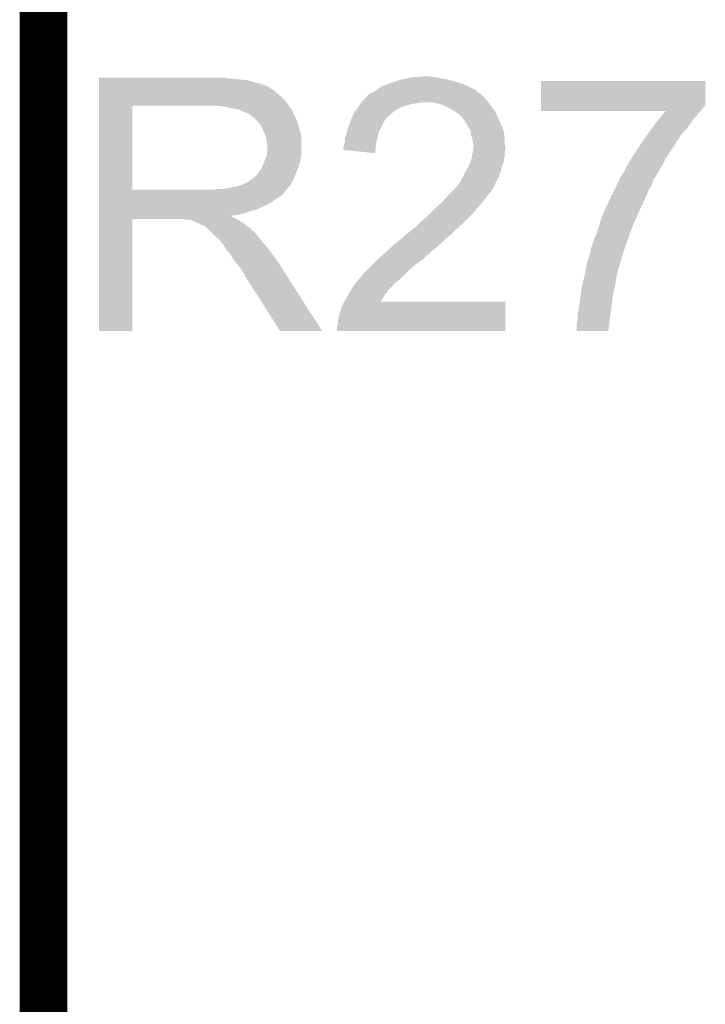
# Model space of a CAD drawing. Extents: x -1.3 to 24.2, y -3.9 to 53.4.
# Tile 33 of 57: x -1.3 to 0.8, y 26.1 to 29.2. Entities that reach past the tile are written whole.
import ezdxf

# ---------------------------------------------------------------- set-up
doc = ezdxf.new("R2010")
doc.units = 0
doc.layers.add('TWO-WIRE_ETH_3_CLICK_V103_GKO', color=9, linetype='CONTINUOUS')
doc.layers.add('TWO-WIRE_ETH_3_CLICK_V103_GTO', color=11, linetype='CONTINUOUS')

msp = doc.modelspace()

# ---------------------------------------------------------------- linework, layer by layer
at = {"layer": 'TWO-WIRE_ETH_3_CLICK_V103_GKO', "const_width": 0.1524}
msp.add_lwpolyline([(-1.27, -3.81), (-1.27, 50.1396)], dxfattribs=at)
at = {"layer": 'TWO-WIRE_ETH_3_CLICK_V103_GTO'}
for points in [[(-0.06858, 29.03474), (-0.045718, 29.03728), (-0.025398, 29.03474), (-0.035558, 29.03728)], [(-1.09218, 29.02712), (-1.092178, 29.0322), (-0.64516, 29.02712), (-0.69596, 29.0322)], [(-1.09218, 29.02458), (-1.09218, 29.02712), (-0.617218, 29.02458), (-0.64516, 29.02712)], [(-1.09218, 29.01696), (-1.09218, 29.02458), (-0.591822, 29.01696), (-0.617218, 29.02458)], [(-1.09218, 29.014418), (-1.09218, 29.01696), (-0.579118, 29.014418), (-0.591822, 29.01696)], [(-1.09218, 29.00934), (-1.09218, 29.014418), (-0.566422, 29.00934), (-0.579118, 29.014418)], [(-1.09218, 29.0068), (-1.09218, 29.00934), (-0.5588, 29.0068), (-0.566422, 29.00934)], [(-1.09218, 29.00172), (-1.09218, 29.0068), (-0.548642, 29.00172), (-0.5588, 29.0068)], [(-0.195582, 28.99918), (-0.182882, 29.0068), (0.1016, 28.99918), (0.08636, 29.0068)], [(-0.182882, 29.0068), (-0.176532, 29.00934), (0.08636, 29.0068), (0.08128, 29.00934)], [(-0.176532, 29.00934), (-0.170182, 29.01188), (0.08128, 29.00934), (0.07366, 29.01188)], [(-0.170182, 29.01188), (-0.14732, 29.0195), (0.07366, 29.01188), (0.050798, 29.0195)], [(-0.14732, 29.0195), (-0.124458, 29.02712), (0.050798, 29.0195), (0.02032, 29.02712)], [(-0.124458, 29.02712), (-0.106678, 29.02966), (0.02032, 29.02712), (0.007622, 29.02966)], [(-0.106678, 29.02966), (-0.088898, 29.03474), (0.007622, 29.02966), (-0.017778, 29.03474)], [(0.322584, 28.943294), (0.3226, 29.022018), (0.848354, 28.943294), (0.84836, 29.022018)], [(0.3226, 29.022018), (0.322602, 29.02204), (0.84836, 29.022018), (0.322602, 29.02204)], [(-1.09218, 28.9941), (-1.09218, 29.00172), (-0.53594, 28.9941), (-0.548642, 29.00172)], [(-1.09218, 28.9687), (-1.09218, 28.9941), (-0.505458, 28.9687), (-0.53594, 28.9941)], [(-0.236228, 28.971232), (-0.226056, 28.9814), (0.1397, 28.971232), (0.127, 28.9814)], [(-0.226056, 28.9814), (-0.218436, 28.983942), (0.127, 28.9814), (0.12395, 28.983942)], [(-0.218436, 28.983942), (-0.203202, 28.9941), (0.12395, 28.983942), (0.111758, 28.9941)], [(-0.203202, 28.9941), (-0.195582, 28.99918), (0.111758, 28.9941), (0.1016, 28.99918)], [(-1.092188, 28.674082), (-1.092182, 28.9433), (-0.98552, 28.674082), (-0.985498, 28.9433)], [(-1.092182, 28.950922), (-1.09218, 28.9687), (-0.49022, 28.950922), (-0.505458, 28.9687)], [(-1.092182, 28.9433), (-1.092182, 28.950922), (-0.484776, 28.9433), (-0.49022, 28.950922)], [(-0.695958, 28.94076), (-0.72898, 28.9433), (-0.48296, 28.94076), (-0.484776, 28.9433)], [(-0.26416, 28.93568), (-0.25908, 28.9433), (-0.129542, 28.93568), (-0.10922, 28.9433)], [(-0.25908, 28.9433), (-0.255694, 28.94838), (-0.10922, 28.9433), (-0.091442, 28.94838)], [(-0.255694, 28.94838), (-0.254, 28.95092), (-0.091442, 28.94838), (-0.07366, 28.95092)], [(-0.254, 28.95092), (-0.251968, 28.95346), (-0.07366, 28.95092), (-0.060962, 28.95346)], [(-0.251968, 28.95346), (-0.24384, 28.96362), (0.15494, 28.95346), (0.144782, 28.96362)], [(-0.24384, 28.96362), (-0.238774, 28.968686), (0.144782, 28.96362), (0.142246, 28.968686)], [(-0.238774, 28.968686), (-0.23876, 28.9687), (0.142246, 28.968686), (0.139722, 28.9687)], [(-0.23876, 28.9687), (-0.236228, 28.971232), (0.139722, 28.9687), (0.1397, 28.971232)], [(-0.002542, 28.94838), (-0.025402, 28.95346), (0.158328, 28.94838), (0.15494, 28.95346)], [(0.004232, 28.94584), (-0.002542, 28.94838), (0.16002, 28.94584), (0.158328, 28.94838)], [(0.01778, 28.94076), (0.004232, 28.94584), (0.16383, 28.94076), (0.16002, 28.94584)], [(0.322582, 28.93568), (0.322584, 28.943294), (0.84074, 28.93568), (0.848354, 28.943294)], [(-0.657854, 28.933138), (-0.695958, 28.94076), (-0.477518, 28.933138), (-0.48296, 28.94076)], [(-0.645158, 28.930598), (-0.657854, 28.933138), (-0.47498, 28.930598), (-0.477518, 28.933138)], [(-0.645152, 28.930596), (-0.645158, 28.930598), (-0.47498, 28.930596), (-0.47498, 28.930598)], [(-0.629918, 28.92298), (-0.645152, 28.930596), (-0.47244, 28.92298), (-0.47498, 28.930596)], [(-0.614678, 28.917898), (-0.629918, 28.92298), (-0.469898, 28.917898), (-0.47244, 28.92298)], [(-0.60452, 28.910278), (-0.614678, 28.917898), (-0.466088, 28.910278), (-0.469898, 28.917898)], [(-0.280092, 28.910282), (-0.274318, 28.92298), (-0.1651, 28.910282), (-0.150284, 28.92298)], [(-0.274318, 28.92298), (-0.272288, 28.92552), (-0.150284, 28.92298), (-0.14732, 28.92552)], [(-0.272288, 28.92552), (-0.26416, 28.93568), (-0.14732, 28.92552), (-0.129542, 28.93568)], [(0.03302, 28.93314), (0.01778, 28.94076), (0.169546, 28.93314), (0.16383, 28.94076)], [(0.045722, 28.92552), (0.03302, 28.93314), (0.17526, 28.92552), (0.169546, 28.93314)], [(0.045726, 28.925518), (0.045722, 28.92552), (0.17526, 28.925518), (0.17526, 28.92552)], [(0.06096, 28.91536), (0.045726, 28.925518), (0.179776, 28.91536), (0.17526, 28.925518)], [(0.063502, 28.912818), (0.06096, 28.91536), (0.180906, 28.912818), (0.179776, 28.91536)], [(0.071966, 28.90266), (0.063502, 28.912818), (0.18542, 28.90266), (0.180906, 28.912818)], [(0.32258, 28.928058), (0.322582, 28.93568), (0.835658, 28.928058), (0.84074, 28.93568)], [(0.32258, 28.925542), (0.32258, 28.928058), (0.833142, 28.925542), (0.835658, 28.928058)], [(0.721312, 28.92552), (0.32258, 28.925542), (0.83312, 28.92552), (0.833142, 28.925542)], [(0.708438, 28.91028), (0.717018, 28.920438), (0.820418, 28.91028), (0.82804, 28.920438)], [(0.717018, 28.920438), (0.721312, 28.92552), (0.82804, 28.920438), (0.83312, 28.92552)], [(-0.599434, 28.9052), (-0.60452, 28.910278), (-0.463548, 28.9052), (-0.466088, 28.910278)], [(-0.596894, 28.905194), (-0.599434, 28.9052), (-0.463546, 28.905194), (-0.463548, 28.9052)], [(-0.589278, 28.897578), (-0.596894, 28.905194), (-0.459738, 28.897578), (-0.463546, 28.905194)], [(-0.58166, 28.88996), (-0.589278, 28.897578), (-0.457562, 28.88996), (-0.459738, 28.897578)], [(-0.574886, 28.8798), (-0.58166, 28.88996), (-0.45466, 28.8798), (-0.457562, 28.88996)], [(-0.5715, 28.87472), (-0.574886, 28.8798), (-0.452966, 28.87472), (-0.45466, 28.8798)], [(-0.297178, 28.8671), (-0.292562, 28.879798), (-0.192678, 28.8671), (-0.18542, 28.879798)], [(-0.292562, 28.879798), (-0.287944, 28.8925), (-0.18542, 28.879798), (-0.18034, 28.8925)], [(-0.287944, 28.8925), (-0.28702, 28.895038), (-0.18034, 28.8925), (-0.178438, 28.895038)], [(-0.28702, 28.895038), (-0.283558, 28.902658), (-0.178438, 28.895038), (-0.17272, 28.902658)], [(-0.283558, 28.902658), (-0.280092, 28.910282), (-0.17272, 28.902658), (-0.1651, 28.910282)], [(0.0762, 28.897578), (0.071966, 28.90266), (0.18773, 28.897578), (0.18542, 28.90266)], [(0.086362, 28.879798), (0.0762, 28.897578), (0.195812, 28.879798), (0.18773, 28.897578)], [(0.089748, 28.87472), (0.086362, 28.879798), (0.19812, 28.87472), (0.195812, 28.879798)], [(0.676654, 28.869638), (0.69342, 28.8925), (0.789938, 28.869638), (0.805178, 28.8925)], [(0.69342, 28.8925), (0.699856, 28.90012), (0.805178, 28.8925), (0.81026, 28.90012)], [(0.699856, 28.90012), (0.708438, 28.91028), (0.81026, 28.90012), (0.820418, 28.91028)], [(-0.56388, 28.85694), (-0.5715, 28.87472), (-0.44704, 28.85694), (-0.452966, 28.87472)], [(-0.563878, 28.856938), (-0.56388, 28.85694), (-0.44704, 28.856938), (-0.44704, 28.85694)], [(-0.5588, 28.844238), (-0.563878, 28.856938), (-0.445452, 28.844238), (-0.44704, 28.856938)], [(-0.303954, 28.8417), (-0.29972, 28.854402), (-0.20066, 28.8417), (-0.197486, 28.854402)], [(-0.29972, 28.854402), (-0.298196, 28.862016), (-0.197486, 28.854402), (-0.195582, 28.862016)], [(-0.298196, 28.862016), (-0.297178, 28.8671), (-0.195582, 28.862016), (-0.192678, 28.8671)], [(0.096516, 28.864564), (0.089748, 28.87472), (0.202182, 28.864564), (0.19812, 28.87472)], [(0.096882, 28.862016), (0.096516, 28.864564), (0.2032, 28.862016), (0.202182, 28.864564)], [(0.09906, 28.846784), (0.096882, 28.862016), (0.205378, 28.846784), (0.2032, 28.862016)], [(0.65317, 28.83662), (0.66548, 28.8544), (0.762, 28.83662), (0.7747, 28.8544)], [(0.66548, 28.8544), (0.676654, 28.869638), (0.7747, 28.8544), (0.789938, 28.869638)], [(-0.557528, 28.836618), (-0.5588, 28.844238), (-0.4445, 28.836618), (-0.445452, 28.844238)], [(-0.55626, 28.829), (-0.557528, 28.836618), (-0.4445, 28.829), (-0.4445, 28.836618)], [(-0.55372, 28.818838), (-0.55626, 28.829), (-0.4445, 28.818838), (-0.4445, 28.829)], [(-0.55372, 28.795978), (-0.55372, 28.818838), (-0.4445, 28.795978), (-0.4445, 28.818838)], [(-0.30988, 28.811222), (-0.307976, 28.818838), (-0.20644, 28.811222), (-0.20574, 28.818838)], [(-0.307976, 28.818838), (-0.30734, 28.821378), (-0.20574, 28.818838), (-0.205176, 28.821378)], [(-0.30734, 28.821378), (-0.3048, 28.829004), (-0.205176, 28.821378), (-0.203482, 28.829004)], [(-0.3048, 28.829004), (-0.304798, 28.839162), (-0.203482, 28.829004), (-0.201224, 28.839162)], [(-0.304798, 28.839162), (-0.303954, 28.8417), (-0.201224, 28.839162), (-0.20066, 28.8417)], [(0.100078, 28.844238), (0.09906, 28.846784), (0.20574, 28.844238), (0.205378, 28.846784)], [(0.104138, 28.834084), (0.100078, 28.844238), (0.20574, 28.834084), (0.20574, 28.844238)], [(0.10414, 28.829), (0.104138, 28.834084), (0.20574, 28.829), (0.20574, 28.834084)], [(0.10414, 28.823924), (0.10414, 28.829), (0.206466, 28.823924), (0.20574, 28.829)], [(0.106678, 28.816302), (0.10414, 28.823924), (0.207554, 28.816302), (0.206466, 28.823924)], [(0.10668, 28.813762), (0.106678, 28.816302), (0.207918, 28.813762), (0.207554, 28.816302)], [(0.62629, 28.79598), (0.64262, 28.82138), (0.7366, 28.79598), (0.752474, 28.82138)], [(0.64262, 28.82138), (0.65317, 28.83662), (0.752474, 28.82138), (0.762, 28.83662)], [(-0.556262, 28.780738), (-0.55372, 28.795978), (-0.4445, 28.780738), (-0.4445, 28.795978)], [(-0.30988, 28.80108), (-0.30988, 28.811222), (-0.20737, 28.80108), (-0.20644, 28.811222)], [(-0.208302, 28.790902), (-0.30988, 28.80108), (-0.208302, 28.790902), (-0.20737, 28.80108)], [(0.101316, 28.780738), (0.104138, 28.793438), (0.20574, 28.780738), (0.20574, 28.793438)], [(0.104138, 28.793438), (0.10414, 28.79344), (0.20574, 28.793438), (0.20574, 28.79344)], [(0.10414, 28.79344), (0.105408, 28.803598), (0.20574, 28.79344), (0.20828, 28.803598)], [(0.105408, 28.803598), (0.106362, 28.811218), (0.20828, 28.803598), (0.20828, 28.811218)], [(0.106362, 28.811218), (0.10668, 28.813762), (0.20828, 28.811218), (0.207918, 28.813762)], [(0.61129, 28.773118), (0.61976, 28.78582), (0.72136, 28.773118), (0.729826, 28.78582)], [(0.61976, 28.78582), (0.62629, 28.79598), (0.729826, 28.78582), (0.7366, 28.79598)], [(-0.56896, 28.750258), (-0.56388, 28.760418), (-0.452968, 28.750258), (-0.449582, 28.760418)], [(-0.56388, 28.760422), (-0.561342, 28.770578), (-0.44958, 28.760422), (-0.447042, 28.770578)], [(-0.56388, 28.760418), (-0.56388, 28.760422), (-0.449582, 28.760418), (-0.44958, 28.760422)], [(-0.561342, 28.770578), (-0.556262, 28.780738), (-0.447042, 28.770578), (-0.4445, 28.780738)], [(0.09144, 28.75026), (0.097152, 28.765498), (0.19812, 28.75026), (0.203198, 28.765498)], [(0.097152, 28.765498), (0.09906, 28.770582), (0.203198, 28.765498), (0.204046, 28.770582)], [(0.09906, 28.770582), (0.101316, 28.780738), (0.204046, 28.770582), (0.20574, 28.780738)], [(0.59588, 28.747718), (0.609598, 28.77058), (0.708658, 28.747718), (0.72009, 28.77058)], [(0.609598, 28.77058), (0.61129, 28.773118), (0.72009, 28.77058), (0.72136, 28.773118)], [(-0.594362, 28.7147), (-0.584202, 28.724858), (-0.466344, 28.7147), (-0.462282, 28.724858)], [(-0.584202, 28.724858), (-0.576584, 28.73755), (-0.462282, 28.724858), (-0.457204, 28.73755)], [(-0.576584, 28.73755), (-0.574054, 28.73756), (-0.457204, 28.73755), (-0.4572, 28.73756)], [(-0.574054, 28.73756), (-0.5715, 28.74264), (-0.4572, 28.73756), (-0.455508, 28.74264)], [(-0.5715, 28.74264), (-0.56896, 28.750258), (-0.455508, 28.74264), (-0.452968, 28.750258)], [(0.072388, 28.714698), (0.08128, 28.732478), (0.187956, 28.714698), (0.193036, 28.732478)], [(0.08128, 28.732478), (0.09144, 28.75026), (0.193036, 28.732478), (0.19812, 28.75026)], [(0.57912, 28.71724), (0.582504, 28.722316), (0.690878, 28.71724), (0.693418, 28.722316)], [(0.582504, 28.722316), (0.584196, 28.724856), (0.693418, 28.722316), (0.69342, 28.724856)], [(0.584196, 28.724856), (0.58928, 28.73248), (0.69342, 28.724856), (0.6985, 28.73248)], [(0.58928, 28.73248), (0.59436, 28.745182), (0.6985, 28.73248), (0.706966, 28.745182)], [(0.59436, 28.745182), (0.59588, 28.747718), (0.706966, 28.745182), (0.708658, 28.747718)], [(-0.63754, 28.689298), (-0.63246, 28.69184), (-0.478794, 28.689298), (-0.477522, 28.69184)], [(-0.63246, 28.69184), (-0.624842, 28.69438), (-0.477522, 28.69184), (-0.476252, 28.69438)], [(-0.624842, 28.69438), (-0.614682, 28.69946), (-0.476252, 28.69438), (-0.473712, 28.69946)], [(-0.614682, 28.69946), (-0.59775, 28.71216), (-0.473712, 28.69946), (-0.46736, 28.71216)], [(-0.59775, 28.71216), (-0.594362, 28.7147), (-0.46736, 28.71216), (-0.466344, 28.7147)], [(0.05232, 28.684218), (0.05842, 28.691846), (0.172718, 28.684218), (0.175768, 28.691846)], [(0.05842, 28.691846), (0.058442, 28.69438), (0.175768, 28.691846), (0.176782, 28.69438)], [(0.058442, 28.69438), (0.060966, 28.694394), (0.176782, 28.69438), (0.176788, 28.694394)], [(0.060966, 28.694394), (0.06223, 28.69692), (0.176788, 28.694394), (0.1778, 28.69692)], [(0.06223, 28.69692), (0.063502, 28.69946), (0.1778, 28.69692), (0.17907, 28.69946)], [(0.063502, 28.69946), (0.066042, 28.702004), (0.17907, 28.69946), (0.180342, 28.702004)], [(0.066042, 28.702004), (0.071118, 28.712156), (0.180342, 28.702004), (0.185418, 28.712156)], [(0.071118, 28.712156), (0.072388, 28.714698), (0.185418, 28.712156), (0.187956, 28.714698)], [(0.563878, 28.686758), (0.571496, 28.701998), (0.67564, 28.686758), (0.68072, 28.701998)], [(0.571496, 28.701998), (0.576576, 28.712156), (0.68072, 28.701998), (0.685798, 28.712156)], [(0.576576, 28.712156), (0.57658, 28.712164), (0.685798, 28.712156), (0.685804, 28.712164)], [(0.57658, 28.712164), (0.576586, 28.714706), (0.685804, 28.712164), (0.688344, 28.714706)], [(0.576586, 28.714706), (0.57912, 28.71724), (0.688344, 28.714706), (0.690878, 28.71724)], [(-1.09219, 28.6639), (-1.092188, 28.67406), (-0.50038, 28.6639), (-0.492254, 28.67406)], [(-1.09219, 28.653738), (-1.09219, 28.6639), (-0.510544, 28.653738), (-0.50038, 28.6639)], [(-1.092188, 28.67406), (-1.092188, 28.674082), (-0.728982, 28.67406), (-0.98552, 28.674082)], [(-0.728982, 28.67406), (-0.711216, 28.676598), (-0.492254, 28.67406), (-0.490222, 28.676598)], [(-0.711216, 28.676598), (-0.7112, 28.6766), (-0.490222, 28.676598), (-0.490222, 28.6766)], [(-0.693422, 28.6766), (-0.675642, 28.67914), (-0.490222, 28.6766), (-0.487682, 28.67914)], [(-0.675642, 28.67914), (-0.65532, 28.68422), (-0.487682, 28.67914), (-0.482602, 28.68422)], [(-0.65532, 28.68422), (-0.640084, 28.686758), (-0.482602, 28.68422), (-0.480064, 28.686758)], [(-0.640084, 28.686758), (-0.640082, 28.68676), (-0.480064, 28.686758), (-0.480062, 28.68676)], [(-0.640082, 28.68676), (-0.63754, 28.689298), (-0.480062, 28.68676), (-0.478794, 28.689298)], [(0.02286, 28.65374), (0.0381, 28.66898), (0.14986, 28.65374), (0.16256, 28.66898)], [(0.0381, 28.66898), (0.048262, 28.679142), (0.16256, 28.66898), (0.169334, 28.679142)], [(0.048262, 28.679142), (0.05232, 28.684218), (0.169334, 28.679142), (0.172718, 28.684218)], [(0.540484, 28.6385), (0.55372, 28.66644), (0.65278, 28.6385), (0.664754, 28.66644)], [(0.55372, 28.66644), (0.557528, 28.674058), (0.664754, 28.66644), (0.66802, 28.674058)], [(0.557528, 28.674058), (0.563878, 28.686758), (0.66802, 28.674058), (0.67564, 28.686758)], [(-1.09219, 28.651198), (-1.09219, 28.653738), (-0.515622, 28.651198), (-0.510544, 28.653738)], [(-1.09219, 28.64612), (-1.09219, 28.651198), (-0.52324, 28.64612), (-0.515622, 28.651198)], [(-1.09219, 28.6385), (-1.09219, 28.64612), (-0.5334, 28.6385), (-0.52324, 28.64612)], [(-1.09219, 28.63342), (-1.09219, 28.6385), (-0.541018, 28.63342), (-0.5334, 28.6385)], [(-1.09219, 28.6258), (-1.09219, 28.63342), (-0.553718, 28.6258), (-0.541018, 28.63342)], [(-0.01478, 28.61564), (0.007388, 28.63596), (0.119382, 28.61564), (0.13716, 28.63596)], [(0.007388, 28.63596), (0.010162, 28.638502), (0.13716, 28.63596), (0.138974, 28.638502)], [(0.010162, 28.638502), (0.022858, 28.653738), (0.138974, 28.638502), (0.149858, 28.653738)], [(0.022858, 28.653738), (0.02286, 28.65374), (0.149858, 28.653738), (0.14986, 28.65374)], [(0.53086, 28.61818), (0.540484, 28.6385), (0.64262, 28.61818), (0.65278, 28.6385)], [(-1.09219, 28.62072), (-1.09219, 28.6258), (-0.56642, 28.62072), (-0.553718, 28.6258)], [(-1.09219, 28.6131), (-1.09219, 28.62072), (-0.581662, 28.6131), (-0.56642, 28.62072)], [(-1.09219, 28.60802), (-1.09219, 28.6131), (-0.5969, 28.60802), (-0.581662, 28.6131)], [(-1.09219, 28.60294), (-1.09219, 28.60802), (-0.61468, 28.60294), (-0.5969, 28.60802)], [(-1.09219, 28.597862), (-1.09219, 28.60294), (-0.62992, 28.597862), (-0.61468, 28.60294)], [(-1.09219, 28.59278), (-1.09219, 28.597862), (-0.650242, 28.59278), (-0.62992, 28.597862)], [(-0.048262, 28.582618), (-0.025402, 28.605478), (0.088898, 28.582618), (0.111758, 28.605478)], [(-0.025402, 28.605478), (-0.02032, 28.61056), (0.111758, 28.605478), (0.115146, 28.61056)], [(-0.02032, 28.61056), (-0.01755, 28.6131), (0.115146, 28.61056), (0.11684, 28.6131)], [(-0.01755, 28.6131), (-0.01478, 28.61564), (0.11684, 28.6131), (0.119382, 28.61564)], [(0.513082, 28.575002), (0.53086, 28.61818), (0.623428, 28.575002), (0.64262, 28.61818)], [(-1.0922, 28.221962), (-1.092192, 28.580058), (-0.985542, 28.221962), (-0.98552, 28.580058)], [(-1.092192, 28.590238), (-1.09219, 28.590266), (-0.670556, 28.590238), (-0.671976, 28.590266)], [(-1.092192, 28.587698), (-1.092192, 28.590238), (-0.665478, 28.587698), (-0.670556, 28.590238)], [(-1.092192, 28.58262), (-1.092192, 28.587698), (-0.657858, 28.58262), (-0.665478, 28.587698)], [(-1.092192, 28.58008), (-1.092192, 28.58262), (-0.65278, 28.58008), (-0.657858, 28.58262)], [(-1.092192, 28.580058), (-1.092192, 28.58008), (-0.98552, 28.580058), (-0.822964, 28.58008)], [(-1.09219, 28.590286), (-1.09219, 28.59278), (-0.671976, 28.590286), (-0.650242, 28.59278)], [(-1.09219, 28.590266), (-1.09219, 28.590286), (-0.671976, 28.590266), (-0.671976, 28.590286)], [(-0.815342, 28.577542), (-0.822964, 28.58008), (-0.647704, 28.577542), (-0.65278, 28.58008)], [(-0.800104, 28.57754), (-0.815342, 28.577542), (-0.647702, 28.57754), (-0.647704, 28.577542)], [(-0.782318, 28.56992), (-0.800104, 28.57754), (-0.63551, 28.56992), (-0.647702, 28.57754)], [(-0.7747, 28.56738), (-0.782318, 28.56992), (-0.631446, 28.56738), (-0.63551, 28.56992)], [(-0.77089, 28.56484), (-0.7747, 28.56738), (-0.627382, 28.56484), (-0.631446, 28.56738)], [(-0.767084, 28.562302), (-0.77089, 28.56484), (-0.623998, 28.562302), (-0.627382, 28.56484)], [(-0.0762, 28.55722), (-0.0635, 28.56992), (0.0635, 28.55722), (0.0762, 28.56992)], [(-0.0635, 28.56992), (-0.048262, 28.582618), (0.0762, 28.56992), (0.088898, 28.582618)], [(0.508, 28.554682), (0.512446, 28.57246), (0.615188, 28.554682), (0.6223, 28.57246)], [(0.512446, 28.57246), (0.513082, 28.575002), (0.6223, 28.57246), (0.623428, 28.575002)], [(-0.759462, 28.55976), (-0.767084, 28.562302), (-0.620608, 28.55976), (-0.623998, 28.562302)], [(-0.754384, 28.557222), (-0.759462, 28.55976), (-0.617224, 28.557222), (-0.620608, 28.55976)], [(-0.751862, 28.55722), (-0.754384, 28.557222), (-0.617222, 28.55722), (-0.617224, 28.557222)], [(-0.75184, 28.55469), (-0.751862, 28.55722), (-0.613848, 28.55469), (-0.617222, 28.55722)], [(-0.74506, 28.549598), (-0.75184, 28.55469), (-0.60706, 28.549598), (-0.613848, 28.55469)], [(-0.741682, 28.54706), (-0.74506, 28.549598), (-0.60452, 28.54706), (-0.60706, 28.549598)], [(-0.726436, 28.531818), (-0.741682, 28.54706), (-0.589278, 28.531818), (-0.60452, 28.54706)], [(-0.10922, 28.53182), (-0.1016, 28.5369), (0.03556, 28.53182), (0.04064, 28.5369)], [(-0.1016, 28.5369), (-0.0889, 28.54706), (0.04064, 28.5369), (0.0508, 28.54706)], [(-0.0889, 28.54706), (-0.076204, 28.557218), (0.0508, 28.54706), (0.063498, 28.557218)], [(-0.076204, 28.557218), (-0.0762, 28.55722), (0.063498, 28.557218), (0.0635, 28.55722)], [(0.49276, 28.516578), (0.50038, 28.53436), (0.600908, 28.516578), (0.60746, 28.53436)], [(0.50038, 28.53436), (0.505142, 28.54706), (0.60746, 28.53436), (0.61214, 28.54706)], [(0.505142, 28.54706), (0.508, 28.554682), (0.61214, 28.54706), (0.615188, 28.554682)], [(-0.71628, 28.521662), (-0.726436, 28.531818), (-0.581152, 28.521662), (-0.589278, 28.531818)], [(-0.71289, 28.51912), (-0.71628, 28.521662), (-0.57912, 28.51912), (-0.581152, 28.521662)], [(-0.706122, 28.514042), (-0.71289, 28.51912), (-0.574888, 28.514042), (-0.57912, 28.51912)], [(-0.701042, 28.506422), (-0.706122, 28.514042), (-0.568538, 28.506422), (-0.574888, 28.514042)], [(-0.699768, 28.50388), (-0.701042, 28.506422), (-0.56642, 28.50388), (-0.568538, 28.506422)], [(-0.698506, 28.501354), (-0.699768, 28.50388), (-0.564254, 28.501354), (-0.56642, 28.50388)], [(-0.695972, 28.501338), (-0.698506, 28.501354), (-0.56424, 28.501338), (-0.564254, 28.501354)], [(-0.687254, 28.486102), (-0.695972, 28.501338), (-0.55118, 28.486102), (-0.56424, 28.501338)], [(-0.14986, 28.496258), (-0.140546, 28.50388), (-0.003812, 28.496258), (0.00508, 28.50388)], [(-0.140546, 28.50388), (-0.121922, 28.519118), (0.00508, 28.50388), (0.020318, 28.519118)], [(-0.121922, 28.519118), (-0.121918, 28.519122), (0.020318, 28.519118), (0.020322, 28.519122)], [(-0.121918, 28.519122), (-0.10922, 28.53182), (0.020322, 28.519122), (0.03556, 28.53182)], [(0.486834, 28.4988), (0.49276, 28.516578), (0.59436, 28.4988), (0.600908, 28.516578)], [(-0.685802, 28.483562), (-0.687254, 28.486102), (-0.549274, 28.483562), (-0.55118, 28.486102)], [(-0.6731, 28.46832), (-0.685802, 28.483562), (-0.537844, 28.46832), (-0.549274, 28.483562)], [(-0.18066, 28.468318), (-0.177808, 28.470854), (-0.035564, 28.468318), (-0.033026, 28.470854)], [(-0.177808, 28.470854), (-0.1778, 28.47086), (-0.033026, 28.470854), (-0.033026, 28.47086)], [(-0.1778, 28.47086), (-0.175018, 28.47339), (-0.033026, 28.47086), (-0.03302, 28.47339)], [(-0.175018, 28.47339), (-0.158242, 28.48864), (-0.03302, 28.47339), (-0.012698, 28.48864)], [(-0.158242, 28.48864), (-0.14986, 28.496258), (-0.012698, 28.48864), (-0.003812, 28.496258)], [(0.477518, 28.46324), (0.48006, 28.4734), (0.583044, 28.46324), (0.586278, 28.4734)], [(0.48006, 28.4734), (0.482602, 28.4861), (0.586278, 28.4734), (0.590318, 28.4861)], [(0.482602, 28.4861), (0.486834, 28.4988), (0.590318, 28.4861), (0.59436, 28.4988)], [(-0.671512, 28.46578), (-0.6731, 28.46832), (-0.53594, 28.46578), (-0.537844, 28.46832)], [(-0.6604, 28.448002), (-0.671512, 28.46578), (-0.523494, 28.448002), (-0.53594, 28.46578)], [(-0.653866, 28.44038), (-0.6604, 28.448002), (-0.51816, 28.44038), (-0.523494, 28.448002)], [(-0.64516, 28.430222), (-0.653866, 28.44038), (-0.511664, 28.430222), (-0.51816, 28.44038)], [(-0.21844, 28.43276), (-0.2032, 28.448), (-0.08128, 28.43276), (-0.06096, 28.448)], [(-0.2032, 28.448), (-0.20066, 28.45054), (-0.06096, 28.448), (-0.05715, 28.45054)], [(-0.20066, 28.45054), (-0.197804, 28.45308), (-0.05715, 28.45054), (-0.05334, 28.45308)], [(-0.197804, 28.45308), (-0.183518, 28.465778), (-0.05334, 28.45308), (-0.04064, 28.465778)], [(-0.183518, 28.465778), (-0.18066, 28.468318), (-0.04064, 28.465778), (-0.035564, 28.468318)], [(0.468696, 28.432758), (0.469764, 28.437836), (0.574038, 28.432758), (0.57404, 28.437836)], [(0.469764, 28.437836), (0.470834, 28.44292), (0.57404, 28.437836), (0.57658, 28.44292)], [(0.470834, 28.44292), (0.47244, 28.450542), (0.57658, 28.44292), (0.579004, 28.450542)], [(0.47244, 28.450542), (0.472446, 28.453086), (0.579004, 28.450542), (0.579814, 28.453086)], [(0.472446, 28.453086), (0.47498, 28.455624), (0.579814, 28.453086), (0.580622, 28.455624)], [(0.47498, 28.455624), (0.477518, 28.46324), (0.580622, 28.455624), (0.583044, 28.46324)], [(-0.634998, 28.41498), (-0.64516, 28.430222), (-0.50192, 28.41498), (-0.511664, 28.430222)], [(-0.62738, 28.402278), (-0.634998, 28.41498), (-0.493798, 28.402278), (-0.50192, 28.41498)], [(-0.248916, 28.399748), (-0.243838, 28.407362), (-0.116834, 28.399748), (-0.10922, 28.407362)], [(-0.243838, 28.407362), (-0.236218, 28.414982), (-0.10922, 28.407362), (-0.1016, 28.414982)], [(-0.236218, 28.414982), (-0.21844, 28.43276), (-0.1016, 28.414982), (-0.08128, 28.43276)], [(0.46228, 28.40228), (0.465486, 28.417518), (0.565912, 28.40228), (0.56896, 28.417518)], [(0.465486, 28.417518), (0.468696, 28.432758), (0.56896, 28.417518), (0.574038, 28.432758)], [(-0.622306, 28.392134), (-0.62738, 28.402278), (-0.487312, 28.392134), (-0.493798, 28.402278)], [(-0.619782, 28.39212), (-0.622306, 28.392134), (-0.487304, 28.39212), (-0.487312, 28.392134)], [(-0.61976, 28.389584), (-0.619782, 28.39212), (-0.485682, 28.389584), (-0.487304, 28.39212)], [(-0.513084, 28.22195), (-0.61976, 28.389584), (-0.378506, 28.22195), (-0.485682, 28.389584)], [(-0.274688, 28.369256), (-0.269242, 28.376878), (-0.149862, 28.369256), (-0.142242, 28.376878)], [(-0.269242, 28.376878), (-0.26924, 28.37688), (-0.142242, 28.376878), (-0.14224, 28.37688)], [(-0.26924, 28.37688), (-0.264798, 28.38196), (-0.14224, 28.37688), (-0.13462, 28.38196)], [(-0.264798, 28.38196), (-0.25146, 28.397206), (-0.13462, 28.38196), (-0.119376, 28.397206)], [(-0.25146, 28.397206), (-0.251438, 28.39974), (-0.119376, 28.397206), (-0.116842, 28.39974)], [(-0.251438, 28.39974), (-0.248916, 28.399748), (-0.116842, 28.39974), (-0.116834, 28.399748)], [(0.452754, 28.361638), (0.4572, 28.37942), (0.5588, 28.361638), (0.561762, 28.37942)], [(0.4572, 28.37942), (0.460022, 28.39212), (0.561762, 28.37942), (0.56388, 28.39212)], [(0.460022, 28.39212), (0.46228, 28.40228), (0.56388, 28.39212), (0.565912, 28.40228)], [(-0.295004, 28.33624), (-0.289198, 28.3464), (-0.1778, 28.33624), (-0.17018, 28.3464)], [(-0.289198, 28.3464), (-0.284844, 28.35402), (-0.17018, 28.3464), (-0.1651, 28.35402)], [(-0.284844, 28.35402), (-0.28194, 28.359102), (-0.1651, 28.35402), (-0.160018, 28.359102)], [(-0.28194, 28.359102), (-0.28013, 28.361638), (-0.160018, 28.359102), (-0.15748, 28.361638)], [(-0.28013, 28.361638), (-0.278314, 28.364178), (-0.15748, 28.361638), (-0.152406, 28.364178)], [(-0.278314, 28.364178), (-0.274688, 28.369256), (-0.152406, 28.364178), (-0.149862, 28.369256)], [(0.44704, 28.31846), (0.450214, 28.343858), (0.550332, 28.31846), (0.55372, 28.343858)], [(0.450214, 28.343858), (0.45212, 28.3591), (0.55372, 28.343858), (0.558074, 28.3591)], [(0.45212, 28.3591), (0.452754, 28.361638), (0.558074, 28.3591), (0.5588, 28.361638)], [(-0.30988, 28.310838), (-0.306846, 28.315898), (0.208278, 28.310838), (0.20828, 28.315898)], [(-0.306846, 28.315898), (-0.306832, 28.31592), (0.20828, 28.315898), (-0.19046, 28.31592)], [(-0.306832, 28.31592), (-0.30226, 28.32354), (-0.19046, 28.31592), (-0.185714, 28.32354)], [(-0.30226, 28.32354), (-0.295004, 28.33624), (-0.185714, 28.32354), (-0.1778, 28.33624)], [(0.445224, 28.30576), (0.44704, 28.31846), (0.54864, 28.30576), (0.550332, 28.31846)], [(-0.322578, 28.277822), (-0.3175, 28.290524), (0.20827, 28.277822), (0.208274, 28.290524)], [(-0.3175, 28.290524), (-0.317498, 28.293062), (0.208274, 28.290524), (0.208274, 28.293062)], [(-0.317498, 28.293062), (-0.31496, 28.30068), (0.208274, 28.293062), (0.208276, 28.30068)], [(-0.31496, 28.30068), (-0.30988, 28.310838), (0.208276, 28.30068), (0.208278, 28.310838)], [(0.43942, 28.270202), (0.4445, 28.30068), (0.544194, 28.270202), (0.548004, 28.30068)], [(0.4445, 28.30068), (0.445224, 28.30576), (0.548004, 28.30068), (0.54864, 28.30576)], [(-0.32766, 28.252422), (-0.322578, 28.277822), (0.208264, 28.252422), (0.20827, 28.277822)], [(-0.32766, 28.242264), (-0.32766, 28.252422), (0.208262, 28.242264), (0.208264, 28.252422)], [(0.43688, 28.247342), (0.43942, 28.257502), (0.54146, 28.247342), (0.54266, 28.257502)], [(0.43942, 28.26512), (0.43942, 28.270202), (0.54356, 28.26512), (0.544194, 28.270202)], [(0.43942, 28.257502), (0.43942, 28.26512), (0.54266, 28.257502), (0.54356, 28.26512)], [(-0.985542, 28.22194), (-1.0922, 28.221962), (-0.985542, 28.22194), (-0.985542, 28.221962)], [(-0.3785, 28.22194), (-0.378506, 28.22195), (-0.3785, 28.22194), (-0.513084, 28.22195)], [(-0.3302, 28.221962), (-0.330198, 28.234642), (0.208258, 28.221962), (0.20826, 28.234642)], [(0.208258, 28.22194), (-0.3302, 28.221962), (0.208258, 28.22194), (0.208258, 28.221962)], [(-0.330198, 28.234642), (-0.32766, 28.242264), (0.20826, 28.234642), (0.208262, 28.242264)], [(0.43688, 28.221962), (0.43688, 28.247342), (0.538462, 28.221962), (0.54146, 28.247342)], [(0.53846, 28.22194), (0.43688, 28.221962), (0.53846, 28.22194), (0.538462, 28.221962)]]:
    msp.add_solid(points, dxfattribs=at)

doc.saveas('drawing.dxf')
